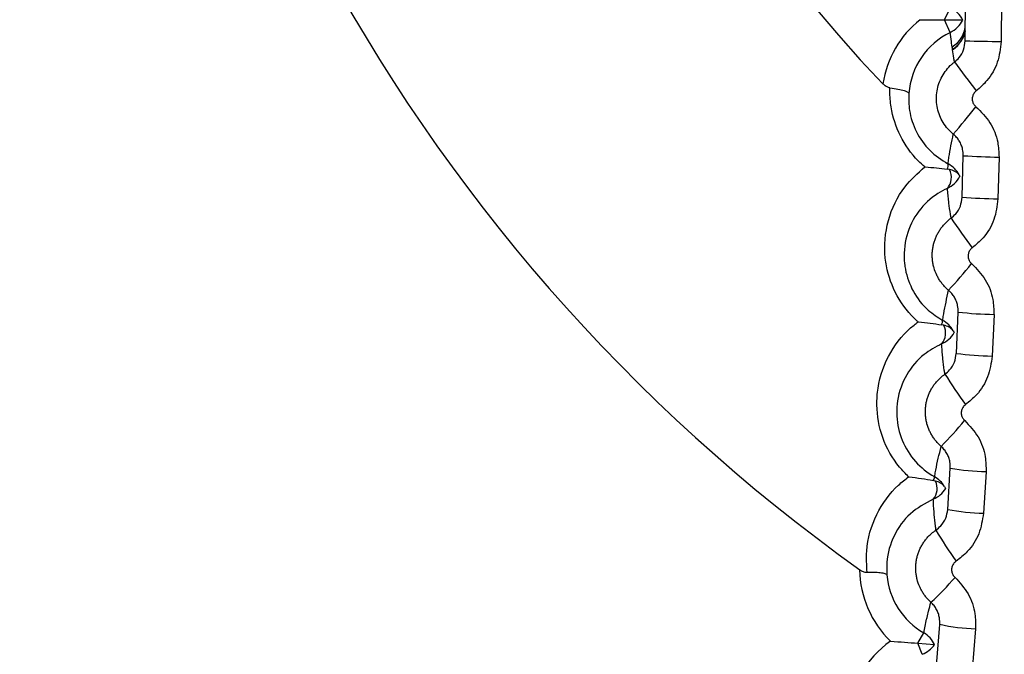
# Model space of a CAD drawing. Header units: millimetres. Extents: x -0.66 to 0.91, y -0.4 to 0.64.
# Tile 54 of 241: x 0.01368 to 0.01917, y 0.06061 to 0.06415. Entities that reach past the tile are written whole.
import ezdxf

# ---------------------------------------------------------------- set-up
doc = ezdxf.new("R2010")
doc.units = ezdxf.units.MM
doc.layers.add('FORMAT', color=7, linetype='Continuous')

msp = doc.modelspace()

# ---------------------------------------------------------------- linework, layer by layer
at = {"layer": 'FORMAT', "color": 7, "linetype": 'Continuous', "lineweight": 25}
for p, q in [((0.018954, 0.064035), (0.018956, 0.064267)), ((0.019156, 0.064266), (0.019154, 0.064032)), ((0.018838, 0.064152), (0.018873, 0.064221)), ((0.018838, 0.064152), (0.01894, 0.064152)), ((0.018871, 0.064083), (0.018838, 0.064152)), ((0.018937, 0.063163), (0.018943, 0.063395)), ((0.019143, 0.063387), (0.019137, 0.063154)), ((0.018866, 0.063317), (0.018854, 0.063319)), ((0.018921, 0.063288), (0.018925, 0.063279)), ((0.018905, 0.062291), (0.018915, 0.062522)), ((0.019115, 0.062509), (0.019104, 0.062276)), ((0.018835, 0.062448), (0.018822, 0.062451)), ((0.018857, 0.06142), (0.018871, 0.061651)), ((0.019071, 0.061631), (0.019057, 0.061399)), ((0.018789, 0.061579), (0.018776, 0.061582)), ((0.018794, 0.06055), (0.018812, 0.060779)), ((0.01869, 0.060674), (0.018724, 0.060731)), ((0.019012, 0.060754), (0.018994, 0.060524)), ((0.01869, 0.060674), (0.018783, 0.060666)), ((0.018714, 0.060612), (0.01869, 0.060674))]:
    msp.add_line(p, q, dxfattribs=at)
for centre, radius, start, end in [((0.024171, 0.069227), 0.0150000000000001, 102.347616, 247.039363), ((0.024171, 0.069227), 0.0147499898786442, 110.426812, 246.627288), ((0.024171, 0.069227), 0.0144499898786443, 110.426812, 246.112196), ((0.024171, 0.069227), 0.0100000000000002, 127.844358, 234.517539), ((0.024171, 0.069227), 0.0078554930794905, 141.149358, 223.740717), ((0.024171, 0.069227), 0.0147499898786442, 180, 246.627288), ((0.018805, 0.064087), 0.0001499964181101, 25.423681, 63.234361), ((0.01905, 0.063713), 0.0005606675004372, 128.259216, 171.564379), ((0.018806, 0.064218), 0.0001499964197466, 295.765639, 333.57632), ((0.018805, 0.064131), 0.000149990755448, 300.338026, 359.474527), ((0.01905, 0.063713), 0.0004106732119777, 115.76807, 175.997708), ((0.018805, 0.064114), 0.0001499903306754, 301.437204, 359.454391), ((0.018808, 0.064119), 0.0001499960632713, 300.834659, 349.293278), ((0.019199, 0.072608), 0.0085759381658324, 268.364812, 269.70115), ((0.026181, 0.069251), 0.0090294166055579, 216.204191, 217.482836), ((0.013145, 0.068387), 0.0075312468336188, 319.691019, 321.200071), ((0.019177, 0.066891), 0.0035042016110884, 266.178685, 269.450697), ((0.018818, 0.06334), 4.1393518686e-05, 330.043961, 12.687126), ((0.018782, 0.063273), 9.53239874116e-05, 320.328029, 27.306954), ((0.018789, 0.063216), 0.0001499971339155, 28.367208, 62.270901), ((0.018854, 0.063229), 8.90559748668e-05, 41.322358, 81.940103), ((0.018792, 0.063349), 0.0001499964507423, 294.749535, 332.424457), ((0.019169, 0.066042), 0.0028881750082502, 265.388707, 269.35967), ((0.022376, 0.065415), 0.0042264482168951, 214.080891, 216.838379), ((0.016283, 0.065014), 0.0035021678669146, 317.407224, 320.624615), ((0.019145, 0.064455), 0.0019464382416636, 263.208143, 269.10622), ((0.018784, 0.062474), 4.43217460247e-05, 328.920553, 2.559348), ((0.01875, 0.062405), 9.50290426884e-05, 320.342644, 26.542515), ((0.018757, 0.062344), 0.0001499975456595, 29.46738, 61.410596), ((0.018819, 0.062359), 9.06821131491e-05, 40.540322, 79.647413), ((0.018763, 0.062482), 0.0001499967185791, 293.61197, 330.111727), ((0.019134, 0.064019), 0.0017425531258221, 262.422805, 269.013956), ((0.021245, 0.063679), 0.00283496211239, 212.016966, 216.167626), ((0.017237, 0.063351), 0.0022354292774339, 315.071789, 320.070969), ((0.018729, 0.061611), 5.53473099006e-05, 328.518645, 351.291916), ((0.01871, 0.061472), 0.0001499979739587, 30.656773, 60.556454), ((0.0191, 0.062984), 0.0013526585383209, 260.251613, 268.755431), ((0.018704, 0.061538), 9.40702450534e-05, 320.273483, 25.603455), ((0.018769, 0.061489), 9.20046581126e-05, 40.182977, 77.495544), ((0.018719, 0.061617), 0.0001499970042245, 292.468041, 327.707035), ((0.019086, 0.062652), 0.0012527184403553, 259.473272, 268.661329), ((0.020677, 0.062395), 0.0021779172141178, 210.013726, 215.469798), ((0.018935, 0.061093), 0.0005693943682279, 180.904981, 225.659635), ((0.018935, 0.061093), 0.0004194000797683, 185.178675, 239.662994), ((0.017666, 0.062092), 0.0016186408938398, 312.687496, 319.537495), ((0.019041, 0.061795), 0.0010408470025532, 257.315122, 268.395755), ((0.018648, 0.060602), 0.000149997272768, 25.625147, 59.665327), ((0.018867, 0.060221), 0.0005693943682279, 125.340365, 224.659635), ((0.01866, 0.060752), 0.0001499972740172, 291.334674, 325.374854)]:
    msp.add_arc(centre, radius, start, end, dxfattribs=at)
for points, knots in [([(0.0183191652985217, 0.0543452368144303), (0.0182578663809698, 0.0543641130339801), (0.0173395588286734, 0.0546468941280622), (0.0157078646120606, 0.0555868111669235), (0.0135308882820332, 0.0571683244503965), (0.011664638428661, 0.0591306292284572), (0.0101560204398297, 0.0613720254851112), (0.0090377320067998, 0.0638347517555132), (0.0083573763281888, 0.066452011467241), (0.0081168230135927, 0.0691463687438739), (0.0083415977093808, 0.0718422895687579), (0.0090068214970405, 0.0744652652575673), (0.0101123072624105, 0.0769350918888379), (0.0116083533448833, 0.0791915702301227), (0.0134720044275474, 0.0811500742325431), (0.0156469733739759, 0.0828246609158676), (0.0173077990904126, 0.0835992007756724), (0.0181527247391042, 0.0839932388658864)], [0, 0, 0, 0, 0.0050637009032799, 0.0758583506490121, 0.146682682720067, 0.217507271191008, 0.2883739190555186, 0.3592408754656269, 0.4301384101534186, 0.5010359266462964, 0.5719575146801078, 0.6428789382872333, 0.713815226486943, 0.7847514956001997, 0.855660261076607, 0.9265688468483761, 1, 1, 1, 1]), ([(0.0190514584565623, 0.0833832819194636), (0.0188206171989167, 0.0832957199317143), (0.0178112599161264, 0.082912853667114), (0.0160876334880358, 0.0820070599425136), (0.0140668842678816, 0.0804802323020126), (0.0123165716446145, 0.0786155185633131), (0.0109162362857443, 0.076503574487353), (0.0098807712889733, 0.0741647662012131), (0.009258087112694, 0.071707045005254), (0.009055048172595, 0.0691560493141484), (0.009281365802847, 0.066629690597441), (0.009934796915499, 0.0641542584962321), (0.010985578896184, 0.0618454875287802), (0.0124214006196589, 0.0597241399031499), (0.0141807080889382, 0.05790105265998), (0.016157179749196, 0.056401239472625), (0.0176169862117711, 0.0557242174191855), (0.0183191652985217, 0.0553985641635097)], [0, 0, 0, 0, 0.020577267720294, 0.08997444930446, 0.1613838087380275, 0.230790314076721, 0.3022069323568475, 0.3716611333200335, 0.4431271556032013, 0.5126220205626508, 0.584131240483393, 0.6536421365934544, 0.7251696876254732, 0.7946642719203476, 0.866176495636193, 0.9356297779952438, 1, 1, 1, 1]), ([(0.0187026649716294, 0.0641536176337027), (0.0187034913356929, 0.0641536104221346), (0.0187490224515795, 0.064153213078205), (0.0187938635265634, 0.0641528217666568), (0.0188378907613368, 0.0641524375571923)], [0, 0, 0, 0, 0.018149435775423, 1, 1, 1, 1]), ([(0.0188811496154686, 0.0640015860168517), (0.0188808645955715, 0.0640036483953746), (0.0188794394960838, 0.0640139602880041), (0.0188758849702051, 0.0640412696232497), (0.0188731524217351, 0.0640663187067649), (0.0188713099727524, 0.0640832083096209)], [0, 0, 0, 0, 0.0753026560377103, 0.3765132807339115, 1, 1, 1, 1]), ([(0.0188950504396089, 0.0639175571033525), (0.0189039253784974, 0.0639253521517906), (0.0189254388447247, 0.0639442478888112), (0.018948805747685, 0.0639850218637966), (0.0189525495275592, 0.0640186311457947), (0.0189544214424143, 0.0640354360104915)], [0, 0, 0, 0, 0.2598633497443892, 0.62992674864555, 1, 1, 1, 1]), ([(0.0191544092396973, 0.0640320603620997), (0.0191500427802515, 0.0639927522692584), (0.0191413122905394, 0.06391415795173), (0.0190868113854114, 0.0638187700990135), (0.0190365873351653, 0.063774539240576), (0.0190158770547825, 0.0637563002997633)], [0, 0, 0, 0, 0.3702648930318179, 0.7403237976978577, 1, 1, 1, 1]), ([(0.0188823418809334, 0.0639991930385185), (0.0188819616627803, 0.0639997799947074), (0.0188814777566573, 0.0640005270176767), (0.0188812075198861, 0.0640013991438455), (0.0188811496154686, 0.0640015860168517)], [0, 0, 0, 0, 0.7857270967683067, 1, 1, 1, 1]), ([(0.0188845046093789, 0.063990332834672), (0.0188843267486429, 0.0639910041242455), (0.018883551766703, 0.0639939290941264), (0.018882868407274, 0.0639969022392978), (0.0188823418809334, 0.0639991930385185)], [0, 0, 0, 0, 0.2295030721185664, 1, 1, 1, 1]), ([(0.0188834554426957, 0.0639855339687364), (0.0188838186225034, 0.063986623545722), (0.0188843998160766, 0.0639883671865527), (0.0188844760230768, 0.0639897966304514), (0.0188845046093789, 0.063990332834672)], [0, 0, 0, 0, 0.6248861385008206, 1, 1, 1, 1]), ([(0.0188950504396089, 0.0639175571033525), (0.0188948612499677, 0.0639185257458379), (0.0188934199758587, 0.0639259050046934), (0.0188891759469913, 0.0639486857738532), (0.0188858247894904, 0.063970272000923), (0.0188834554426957, 0.0639855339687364)], [0, 0, 0, 0, 0.0423920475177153, 0.3229487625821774, 1, 1, 1, 1]), ([(0.0188880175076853, 0.063514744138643), (0.0188774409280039, 0.0635242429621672), (0.0188559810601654, 0.0635435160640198), (0.0188306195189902, 0.0635785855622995), (0.0188109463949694, 0.063617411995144), (0.0187982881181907, 0.0636587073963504), (0.0187926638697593, 0.0637019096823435), (0.0187943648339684, 0.0637450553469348), (0.0188033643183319, 0.0637876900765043), (0.0188192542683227, 0.0638278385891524), (0.0188418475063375, 0.0638650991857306), (0.018864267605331, 0.0638908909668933), (0.0188827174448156, 0.0639078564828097), (0.0188909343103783, 0.0639143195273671), (0.0188950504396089, 0.0639175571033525)], [0, 0, 0, 0, 0.0918917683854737, 0.1864482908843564, 0.2783404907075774, 0.3728974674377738, 0.4647943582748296, 0.5593564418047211, 0.651257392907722, 0.7458239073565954, 0.8377261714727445, 0.9322941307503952, 0.9660836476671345, 1, 1, 1, 1]), ([(0.0185348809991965, 0.0637732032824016), (0.0185292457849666, 0.0637745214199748), (0.0185164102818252, 0.0637775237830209), (0.0185035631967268, 0.0637872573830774), (0.0184967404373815, 0.0637941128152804), (0.0184952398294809, 0.0637956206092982)], [0, 0, 0, 0, 0.3790759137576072, 0.8634330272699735, 1, 1, 1, 1]), ([(0.0187292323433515, 0.0633321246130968), (0.0187169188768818, 0.0633431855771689), (0.0186619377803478, 0.0633925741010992), (0.0185848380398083, 0.063502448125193), (0.0185410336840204, 0.0636405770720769), (0.018533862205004, 0.0637317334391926), (0.0185347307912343, 0.0637670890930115), (0.0185348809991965, 0.0637732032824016)], [0, 0, 0, 0, 0.0979782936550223, 0.4374847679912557, 0.7793056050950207, 0.9618344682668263, 1, 1, 1, 1]), ([(0.0185348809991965, 0.0637732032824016), (0.0185503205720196, 0.0637710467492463), (0.0185811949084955, 0.0637667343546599), (0.0186160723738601, 0.0637581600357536), (0.0186356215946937, 0.0637498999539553), (0.0186400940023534, 0.0637445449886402), (0.0186401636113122, 0.0637422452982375), (0.0186401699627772, 0.0637420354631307)], [0, 0, 0, 0, 0.2601608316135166, 0.5202406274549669, 0.7826731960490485, 0.9801700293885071, 1, 1, 1, 1]), ([(0.0190158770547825, 0.0637563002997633), (0.019014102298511, 0.0637548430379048), (0.0190074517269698, 0.0637493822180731), (0.0189985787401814, 0.0637369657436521), (0.0189929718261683, 0.0637185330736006), (0.0189938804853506, 0.0636993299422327), (0.0190007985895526, 0.0636811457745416), (0.0190098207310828, 0.0636721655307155), (0.01901433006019, 0.0636676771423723)], [0, 0, 0, 0, 0.0678345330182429, 0.2541973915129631, 0.440692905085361, 0.6272252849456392, 0.8136846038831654, 0.9999999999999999, 0.9999999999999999, 0.9999999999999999, 0.9999999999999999]), ([(0.0186401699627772, 0.0637420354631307), (0.0186399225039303, 0.0637102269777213), (0.0186393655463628, 0.0636386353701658), (0.0186766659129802, 0.0635265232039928), (0.0187507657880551, 0.0634185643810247), (0.0188225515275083, 0.0633723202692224), (0.0188584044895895, 0.063349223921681)], [0, 0, 0, 0, 0.2128038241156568, 0.4789592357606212, 0.7397692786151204, 1, 1, 1, 1]), ([(0.01901433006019, 0.0636676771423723), (0.0190422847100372, 0.0636397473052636), (0.0190982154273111, 0.063583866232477), (0.0191386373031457, 0.0634816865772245), (0.0191418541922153, 0.0634147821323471), (0.0191431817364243, 0.0633871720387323)], [0, 0, 0, 0, 0.3698289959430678, 0.7399413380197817, 1, 1, 1, 1]), ([(0.0188584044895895, 0.063349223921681), (0.0188587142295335, 0.0633514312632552), (0.0188604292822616, 0.0633636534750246), (0.0188683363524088, 0.063418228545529), (0.0188792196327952, 0.063471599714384), (0.0188880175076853, 0.063514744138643)], [0, 0, 0, 0, 0.0405219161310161, 0.224372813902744, 1, 1, 1, 1]), ([(0.0189432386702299, 0.0633948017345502), (0.0189431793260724, 0.0634006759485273), (0.0189430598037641, 0.0634125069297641), (0.0189398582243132, 0.0634324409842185), (0.0189332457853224, 0.0634543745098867), (0.0189218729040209, 0.0634769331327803), (0.0189069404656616, 0.0634977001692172), (0.0188943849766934, 0.0635090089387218), (0.0188880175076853, 0.063514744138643)], [0, 0, 0, 0, 0.128928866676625, 0.2596696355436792, 0.4421511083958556, 0.6299135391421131, 0.8123120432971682, 1, 1, 1, 1]), ([(0.0186914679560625, 0.0624672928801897), (0.0186900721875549, 0.0624685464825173), (0.0186436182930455, 0.0625102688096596), (0.0185661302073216, 0.0626089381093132), (0.0185210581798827, 0.0627367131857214), (0.0185000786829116, 0.0628793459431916), (0.018514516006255, 0.0630378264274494), (0.0185987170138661, 0.0632148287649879), (0.0186898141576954, 0.0632966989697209), (0.0187292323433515, 0.0633321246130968)], [0, 0, 0, 0, 0.0054032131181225, 0.1798294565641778, 0.3542006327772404, 0.3980685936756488, 0.6131645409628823, 0.8326143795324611, 1, 1, 1, 1]), ([(0.0187292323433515, 0.0633321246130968), (0.0187300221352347, 0.0633320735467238), (0.0187739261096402, 0.0633292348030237), (0.0188142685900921, 0.0633243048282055), (0.0188538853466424, 0.0633194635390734)], [0, 0, 0, 0, 0.017989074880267, 1, 1, 1, 1]), ([(0.018854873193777, 0.0632125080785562), (0.018836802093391, 0.0632032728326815), (0.0187748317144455, 0.0631716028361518), (0.0186874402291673, 0.0630877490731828), (0.0186196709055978, 0.0629523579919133), (0.0186092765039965, 0.0628347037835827), (0.0186249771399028, 0.0627294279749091), (0.0186582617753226, 0.0626359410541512), (0.0187349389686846, 0.0625355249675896), (0.0188008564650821, 0.0624933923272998), (0.0188287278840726, 0.0624755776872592)], [0, 0, 0, 0, 0.0707705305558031, 0.2426900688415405, 0.4219171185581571, 0.5949210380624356, 0.629741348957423, 0.7665080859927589, 0.9012743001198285, 1, 1, 1, 1]), ([(0.0188757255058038, 0.0630462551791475), (0.0188755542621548, 0.0630472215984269), (0.0188742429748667, 0.0630546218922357), (0.0188695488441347, 0.0630826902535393), (0.0188654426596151, 0.0631125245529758), (0.0188612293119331, 0.0631478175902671), (0.0188582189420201, 0.0631754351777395), (0.0188560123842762, 0.0631998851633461), (0.018854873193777, 0.0632125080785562)], [0, 0, 0, 0, 0.0171101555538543, 0.1310199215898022, 0.4987087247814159, 0.5527903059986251, 0.7691168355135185, 1, 1, 1, 1]), ([(0.0188757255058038, 0.0630462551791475), (0.0188847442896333, 0.0630538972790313), (0.0189065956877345, 0.0630724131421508), (0.0189306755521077, 0.0631127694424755), (0.018935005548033, 0.0631463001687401), (0.018937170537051, 0.0631630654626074)], [0, 0, 0, 0, 0.260027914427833, 0.6300154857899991, 1, 1, 1, 1]), ([(0.0191370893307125, 0.0631538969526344), (0.019132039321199, 0.0631146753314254), (0.0191219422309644, 0.0630362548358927), (0.0190657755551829, 0.0629418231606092), (0.0190147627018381, 0.0628984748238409), (0.0189937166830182, 0.0628805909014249)], [0, 0, 0, 0, 0.3701889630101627, 0.7401632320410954, 1, 1, 1, 1]), ([(0.0188616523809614, 0.0626433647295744), (0.0188563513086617, 0.0626480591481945), (0.0188457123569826, 0.0626574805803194), (0.0188311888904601, 0.0626733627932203), (0.0188178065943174, 0.0626905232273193), (0.0188059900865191, 0.0627087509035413), (0.0187923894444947, 0.0627341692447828), (0.0187820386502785, 0.062761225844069), (0.0187752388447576, 0.0627892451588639), (0.0187719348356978, 0.0628105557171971), (0.0187704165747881, 0.0628320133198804), (0.0187707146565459, 0.0628537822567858), (0.0187728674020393, 0.062875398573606), (0.0187768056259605, 0.0628966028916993), (0.018782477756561, 0.0629173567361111), (0.0187899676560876, 0.0629378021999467), (0.0187991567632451, 0.0629574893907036), (0.018809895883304, 0.0629761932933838), (0.0188221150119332, 0.0629939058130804), (0.0188359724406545, 0.0630106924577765), (0.0188534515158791, 0.0630287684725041), (0.0188674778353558, 0.0630397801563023), (0.0188757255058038, 0.0630462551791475)], [0, 0, 0, 0, 0.0457834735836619, 0.0918848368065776, 0.1389888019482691, 0.1864392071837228, 0.2322215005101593, 0.3253414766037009, 0.3727905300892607, 0.4185804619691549, 0.4646884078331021, 0.5117993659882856, 0.5592569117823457, 0.6050536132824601, 0.6511684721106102, 0.698286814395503, 0.7457519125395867, 0.7915499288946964, 0.8376661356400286, 0.8847859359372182, 0.9322525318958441, 1, 1, 1, 1]), ([(0.0189937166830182, 0.0628805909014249), (0.0189919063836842, 0.0628791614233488), (0.0189876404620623, 0.0628757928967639), (0.0189818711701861, 0.0628692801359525), (0.0189767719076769, 0.062861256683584), (0.0189730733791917, 0.0628523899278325), (0.0189709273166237, 0.0628431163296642), (0.0189703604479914, 0.062833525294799), (0.0189713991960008, 0.0628240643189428), (0.0189740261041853, 0.0628148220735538), (0.0189781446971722, 0.062806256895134), (0.0189836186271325, 0.0627983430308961), (0.0189882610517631, 0.0627940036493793), (0.0189906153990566, 0.0627918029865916)], [0, 0, 0, 0, 0.0677207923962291, 0.1595822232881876, 0.2541061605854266, 0.3460430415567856, 0.4406358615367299, 0.5325895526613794, 0.6271953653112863, 0.7191044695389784, 0.8136667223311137, 0.9055034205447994, 1, 1, 1, 1]), ([(0.0189906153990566, 0.0627918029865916), (0.0190180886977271, 0.0627633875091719), (0.0190730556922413, 0.0627065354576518), (0.0191117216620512, 0.0626036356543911), (0.0191137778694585, 0.0625366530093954), (0.0191146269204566, 0.0625089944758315)], [0, 0, 0, 0, 0.3697387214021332, 0.7397519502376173, 1, 1, 1, 1]), ([(0.0188287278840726, 0.0624755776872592), (0.0188290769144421, 0.0624777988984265), (0.0188310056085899, 0.0624900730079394), (0.0188399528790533, 0.0625454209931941), (0.0188519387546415, 0.0625995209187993), (0.0188616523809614, 0.0626433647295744)], [0, 0, 0, 0, 0.0402035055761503, 0.2221590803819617, 1, 1, 1, 1]), ([(0.0189147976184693, 0.0625224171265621), (0.0189148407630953, 0.0625282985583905), (0.0189149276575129, 0.0625401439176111), (0.0189120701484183, 0.0625601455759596), (0.0189058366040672, 0.0625822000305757), (0.0188948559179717, 0.0626049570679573), (0.0188802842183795, 0.0626259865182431), (0.0188679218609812, 0.0626375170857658), (0.0188616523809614, 0.0626433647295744)], [0, 0, 0, 0, 0.1290734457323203, 0.2599573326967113, 0.442416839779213, 0.6301414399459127, 0.8124289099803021, 1, 1, 1, 1]), ([(0.0186387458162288, 0.0616026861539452), (0.0186215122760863, 0.0616202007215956), (0.0185591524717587, 0.0616835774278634), (0.0184847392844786, 0.0618195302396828), (0.0184571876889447, 0.0619750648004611), (0.0184687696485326, 0.0621385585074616), (0.0185269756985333, 0.0623008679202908), (0.018622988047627, 0.0624147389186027), (0.0186839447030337, 0.0624615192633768), (0.0186914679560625, 0.0624672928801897)], [0, 0, 0, 0, 0.0706373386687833, 0.2556021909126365, 0.4404655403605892, 0.5376127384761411, 0.757827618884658, 0.9701111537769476, 1, 1, 1, 1]), ([(0.0186914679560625, 0.0624672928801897), (0.0186922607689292, 0.0624672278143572), (0.0187384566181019, 0.0624634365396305), (0.0187807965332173, 0.0624570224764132), (0.0188224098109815, 0.0624507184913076)], [0, 0, 0, 0, 0.0171619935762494, 1, 1, 1, 1]), ([(0.0188875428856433, 0.0624176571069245), (0.0188898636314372, 0.0624133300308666), (0.01889274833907, 0.0624079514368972), (0.0188929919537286, 0.0624075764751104), (0.0188930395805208, 0.0624075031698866)], [0, 0, 0, 0, 0.804499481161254, 0.9999999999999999, 0.9999999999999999, 0.9999999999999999, 0.9999999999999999]), ([(0.0188230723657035, 0.0623448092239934), (0.0187888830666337, 0.0623265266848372), (0.0187101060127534, 0.0622844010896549), (0.0186206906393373, 0.0621757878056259), (0.0185774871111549, 0.0620571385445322), (0.0185691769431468, 0.0619367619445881), (0.0185890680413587, 0.0618222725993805), (0.0186579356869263, 0.0616990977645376), (0.018734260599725, 0.0616312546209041), (0.0187783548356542, 0.0616055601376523), (0.0187837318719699, 0.0616024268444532)], [0, 0, 0, 0, 0.1322289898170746, 0.3046745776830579, 0.4826408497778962, 0.5602726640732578, 0.7059368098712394, 0.8488355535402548, 0.9815663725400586, 1, 1, 1, 1]), ([(0.0188411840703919, 0.0621755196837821), (0.0188410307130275, 0.062176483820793), (0.018839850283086, 0.0621839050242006), (0.018835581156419, 0.0622125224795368), (0.0188319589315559, 0.0622428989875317), (0.0188283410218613, 0.062278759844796), (0.0188257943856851, 0.0623068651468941), (0.0188240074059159, 0.0623317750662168), (0.0188230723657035, 0.0623448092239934)], [0, 0, 0, 0, 0.0167445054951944, 0.1288866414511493, 0.4988599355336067, 0.5522284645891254, 0.7657027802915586, 1, 1, 1, 1]), ([(0.0188411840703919, 0.0621755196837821), (0.0188503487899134, 0.0621830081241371), (0.0188725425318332, 0.0622011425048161), (0.0188973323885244, 0.0622410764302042), (0.018902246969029, 0.0622745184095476), (0.0189047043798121, 0.0622912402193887)], [0, 0, 0, 0, 0.2601836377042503, 0.6300736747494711, 1, 1, 1, 1]), ([(0.0191044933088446, 0.0622762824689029), (0.0190987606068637, 0.0622371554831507), (0.0190872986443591, 0.0621589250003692), (0.0190294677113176, 0.0620654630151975), (0.0189776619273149, 0.0620230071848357), (0.0189562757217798, 0.0620054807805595)], [0, 0, 0, 0, 0.3700936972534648, 0.7399652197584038, 1, 1, 1, 1]), ([(0.0188200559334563, 0.0617724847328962), (0.0188148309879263, 0.0617772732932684), (0.0188043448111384, 0.061786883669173), (0.0187900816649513, 0.0618030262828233), (0.0187769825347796, 0.0618204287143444), (0.0187654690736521, 0.0618388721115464), (0.018752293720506, 0.0618645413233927), (0.0187423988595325, 0.0618917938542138), (0.0187360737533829, 0.0619199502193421), (0.0187331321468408, 0.0619413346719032), (0.0187319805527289, 0.0619628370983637), (0.0187326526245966, 0.0619846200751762), (0.0187351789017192, 0.0620062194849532), (0.0187394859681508, 0.0620273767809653), (0.0187455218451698, 0.062048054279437), (0.0187533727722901, 0.0620683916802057), (0.0187629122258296, 0.0620879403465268), (0.0187739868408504, 0.0621064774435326), (0.0187865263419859, 0.0621239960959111), (0.0188006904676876, 0.062140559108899), (0.0188185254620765, 0.0621583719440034), (0.0188327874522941, 0.062169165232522), (0.0188411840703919, 0.0621755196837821)], [0, 0, 0, 0, 0.0457678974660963, 0.0918536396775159, 0.1389418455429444, 0.1863764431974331, 0.2321401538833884, 0.325222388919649, 0.3726522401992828, 0.4184318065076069, 0.464529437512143, 0.511630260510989, 0.5590777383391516, 0.6048711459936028, 0.6509829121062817, 0.69809883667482, 0.7455617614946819, 0.7913565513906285, 0.8374697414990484, 0.8845872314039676, 0.932051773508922, 1, 1, 1, 1]), ([(0.0189562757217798, 0.0620054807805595), (0.0189544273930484, 0.0620040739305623), (0.0189500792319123, 0.0620007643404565), (0.0189441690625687, 0.061994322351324), (0.0189389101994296, 0.0619863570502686), (0.0189350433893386, 0.0619775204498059), (0.018932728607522, 0.0619682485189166), (0.0189319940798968, 0.06195863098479), (0.0189328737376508, 0.0619491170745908), (0.0189353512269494, 0.0619397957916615), (0.0189393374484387, 0.0619311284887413), (0.0189446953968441, 0.0619230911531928), (0.0189492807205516, 0.0619186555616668), (0.018951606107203, 0.0619164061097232)], [0, 0, 0, 0, 0.0679066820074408, 0.159749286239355, 0.2542559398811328, 0.3461856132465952, 0.4407720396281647, 0.5327127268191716, 0.6273046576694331, 0.7191863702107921, 0.813719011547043, 0.9055300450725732, 0.9999999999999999, 0.9999999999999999, 0.9999999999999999, 0.9999999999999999]), ([(0.018951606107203, 0.0619164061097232), (0.0189785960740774, 0.0618875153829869), (0.0190325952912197, 0.0618297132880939), (0.0190695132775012, 0.0617261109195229), (0.0190704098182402, 0.0616590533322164), (0.0190707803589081, 0.0616313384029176)], [0, 0, 0, 0, 0.3695945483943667, 0.7394531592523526, 1, 1, 1, 1]), ([(0.0187837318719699, 0.0616024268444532), (0.0187841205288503, 0.0616046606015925), (0.0187862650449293, 0.061616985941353), (0.0187962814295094, 0.0616731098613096), (0.0188093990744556, 0.0617279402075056), (0.0188200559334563, 0.0617724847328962)], [0, 0, 0, 0, 0.0398680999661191, 0.2199826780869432, 0.9999999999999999, 0.9999999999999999, 0.9999999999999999, 0.9999999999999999]), ([(0.018871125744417, 0.0616505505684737), (0.018871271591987, 0.0616564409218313), (0.0188715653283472, 0.0616683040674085), (0.0188690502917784, 0.0616883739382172), (0.0188631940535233, 0.0617105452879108), (0.0188526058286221, 0.061733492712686), (0.0188383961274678, 0.0617547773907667), (0.0188262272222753, 0.0617665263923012), (0.0188200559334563, 0.0617724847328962)], [0, 0, 0, 0, 0.1292841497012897, 0.2603777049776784, 0.442798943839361, 0.6304623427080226, 0.8125941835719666, 1, 1, 1, 1]), ([(0.0184075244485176, 0.0610695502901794), (0.0184050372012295, 0.0611093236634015), (0.0183980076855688, 0.0612217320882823), (0.0184505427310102, 0.0613963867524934), (0.0185468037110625, 0.0615303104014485), (0.0186196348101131, 0.0615876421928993), (0.0186387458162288, 0.0616026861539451)], [0, 0, 0, 0, 0.1912686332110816, 0.540567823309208, 0.8794442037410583, 1, 1, 1, 1]), ([(0.0186387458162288, 0.0616026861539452), (0.0186395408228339, 0.0616026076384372), (0.0186881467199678, 0.061597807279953), (0.018732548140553, 0.0615897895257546), (0.0187762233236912, 0.0615819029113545)], [0, 0, 0, 0, 0.0163561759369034, 1, 1, 1, 1]), ([(0.0188390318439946, 0.0615482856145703), (0.0188416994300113, 0.0615434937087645), (0.0188452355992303, 0.0615371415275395), (0.018845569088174, 0.0615365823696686), (0.0188456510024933, 0.0615364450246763)], [0, 0, 0, 0, 0.7543717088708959, 1, 1, 1, 1]), ([(0.0187761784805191, 0.0614779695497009), (0.0187309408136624, 0.061453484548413), (0.0186401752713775, 0.061404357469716), (0.0185514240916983, 0.0612786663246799), (0.0185142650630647, 0.0611563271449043), (0.0185169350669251, 0.0610785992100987), (0.018517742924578, 0.0610550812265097)], [0, 0, 0, 0, 0.2869200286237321, 0.5756807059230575, 0.8716145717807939, 1, 1, 1, 1]), ([(0.0187914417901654, 0.0613056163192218), (0.0187913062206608, 0.0613065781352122), (0.0187902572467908, 0.0613140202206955), (0.018786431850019, 0.0613431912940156), (0.0187833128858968, 0.0613741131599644), (0.0187803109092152, 0.0614105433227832), (0.0187782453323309, 0.0614391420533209), (0.0187768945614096, 0.0614645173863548), (0.0187761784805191, 0.0614779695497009)], [0, 0, 0, 0, 0.0163884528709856, 0.1268062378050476, 0.4989807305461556, 0.5516477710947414, 0.7623161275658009, 1, 1, 1, 1]), ([(0.0187914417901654, 0.0613056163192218), (0.0188007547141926, 0.0613129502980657), (0.0188232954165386, 0.0613307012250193), (0.0188487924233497, 0.0613702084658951), (0.0188542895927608, 0.0614035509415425), (0.01885703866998, 0.0614202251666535)], [0, 0, 0, 0, 0.2603322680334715, 0.6300998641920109, 1, 1, 1, 1]), ([(0.019056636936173, 0.061399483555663), (0.0190502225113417, 0.0613604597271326), (0.0190373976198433, 0.0612824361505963), (0.0189779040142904, 0.0611899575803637), (0.0189253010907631, 0.0611484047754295), (0.0189035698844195, 0.0611312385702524)], [0, 0, 0, 0, 0.3699773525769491, 0.7397264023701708, 1, 1, 1, 1]), ([(0.0187632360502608, 0.0609023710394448), (0.0187580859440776, 0.0609072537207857), (0.01874774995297, 0.0609170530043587), (0.0187337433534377, 0.060933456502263), (0.0187209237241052, 0.0609511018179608), (0.0187097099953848, 0.0609697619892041), (0.0186969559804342, 0.0609956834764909), (0.0186875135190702, 0.0610231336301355), (0.018681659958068, 0.0610514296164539), (0.0186790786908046, 0.0610728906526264), (0.0186782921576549, 0.0610944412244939), (0.0186793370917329, 0.0611162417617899), (0.0186822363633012, 0.0611378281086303), (0.0186869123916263, 0.0611589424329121), (0.0186933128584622, 0.0611795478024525), (0.0187015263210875, 0.0611997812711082), (0.0187114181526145, 0.0612191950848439), (0.0187228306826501, 0.0612375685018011), (0.0187356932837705, 0.0612548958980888), (0.0187501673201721, 0.0612712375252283), (0.0187683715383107, 0.0612887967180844), (0.0187828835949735, 0.0612993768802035), (0.0187914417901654, 0.0613056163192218)], [0, 0, 0, 0, 0.0457475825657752, 0.0918129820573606, 0.1388807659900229, 0.1862949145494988, 0.2320338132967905, 0.3250657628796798, 0.3724700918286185, 0.4182358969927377, 0.4643198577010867, 0.5114073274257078, 0.5588415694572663, 0.6046302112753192, 0.6507374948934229, 0.697849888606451, 0.7453096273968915, 0.7910986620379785, 0.8372063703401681, 0.8843193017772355, 0.9317796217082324, 0.9999999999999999, 0.9999999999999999, 0.9999999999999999, 0.9999999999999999]), ([(0.0189035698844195, 0.0611312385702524), (0.0189016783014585, 0.0611298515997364), (0.0188972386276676, 0.0611265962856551), (0.0188911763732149, 0.0611202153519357), (0.0188857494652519, 0.0611122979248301), (0.0188817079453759, 0.0611034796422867), (0.0188792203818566, 0.0610941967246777), (0.0188783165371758, 0.0610845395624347), (0.0188790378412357, 0.0610749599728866), (0.01888136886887, 0.0610655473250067), (0.0188852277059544, 0.061056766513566), (0.0188904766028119, 0.0610485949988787), (0.0188950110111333, 0.0610440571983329), (0.0188973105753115, 0.0610417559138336)], [0, 0, 0, 0, 0.0681599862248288, 0.1599761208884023, 0.2544583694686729, 0.3463789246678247, 0.4409574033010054, 0.5328812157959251, 0.6274551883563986, 0.7192993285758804, 0.813791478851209, 0.9055668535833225, 1, 1, 1, 1]), ([(0.0183661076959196, 0.0610839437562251), (0.0183722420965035, 0.0610800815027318), (0.0183835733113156, 0.0610729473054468), (0.0183983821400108, 0.0610694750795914), (0.0184059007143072, 0.0610695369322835), (0.0184075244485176, 0.0610695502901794)], [0, 0, 0, 0, 0.480651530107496, 0.8878399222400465, 1, 1, 1, 1]), ([(0.0184075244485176, 0.0610695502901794), (0.0184231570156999, 0.061069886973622), (0.0184544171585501, 0.0610705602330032), (0.0184905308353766, 0.0610676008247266), (0.0185117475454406, 0.0610624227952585), (0.0185172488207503, 0.0610576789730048), (0.018517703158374, 0.0610552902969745), (0.018517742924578, 0.0610550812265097)], [0, 0, 0, 0, 0.258168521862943, 0.516254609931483, 0.7767377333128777, 0.9804588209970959, 1, 1, 1, 1]), ([(0.0188973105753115, 0.0610417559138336), (0.0189238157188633, 0.0610123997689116), (0.018976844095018, 0.0609536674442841), (0.0190120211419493, 0.0608493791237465), (0.0190117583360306, 0.0607822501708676), (0.0190116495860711, 0.0607544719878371)], [0, 0, 0, 0, 0.3694022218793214, 0.739056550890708, 1, 1, 1, 1]), ([(0.0187235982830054, 0.0607309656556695), (0.0187286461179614, 0.0607566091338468), (0.0187342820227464, 0.06078524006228), (0.0187435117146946, 0.0608261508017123), (0.0187508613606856, 0.0608574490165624), (0.0187587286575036, 0.0608860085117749), (0.0187632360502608, 0.0609023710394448)], [0, 0, 0, 0, 0.4529717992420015, 0.5057427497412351, 0.7168262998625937, 1, 1, 1, 1]), ([(0.0188122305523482, 0.0607794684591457), (0.018812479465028, 0.0607853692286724), (0.0188129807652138, 0.0607972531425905), (0.0188108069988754, 0.0608173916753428), (0.0188053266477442, 0.0608396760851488), (0.0187951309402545, 0.0608628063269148), (0.0187812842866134, 0.0608843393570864), (0.0187693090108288, 0.0608963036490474), (0.0187632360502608, 0.0609023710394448)], [0, 0, 0, 0, 0.129552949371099, 0.2609144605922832, 0.4432837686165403, 0.630865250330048, 0.8128025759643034, 1, 1, 1, 1]), ([(0.0185374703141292, 0.0606857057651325), (0.0185382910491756, 0.0606856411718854), (0.0185898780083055, 0.0606815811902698), (0.018640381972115, 0.0606776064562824), (0.0186900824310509, 0.0606736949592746)], [0, 0, 0, 0, 0.0159097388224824, 1, 1, 1, 1])]:
    msp.add_open_spline(points, degree=3, knots=knots, dxfattribs=at)

doc.saveas('drawing.dxf')
